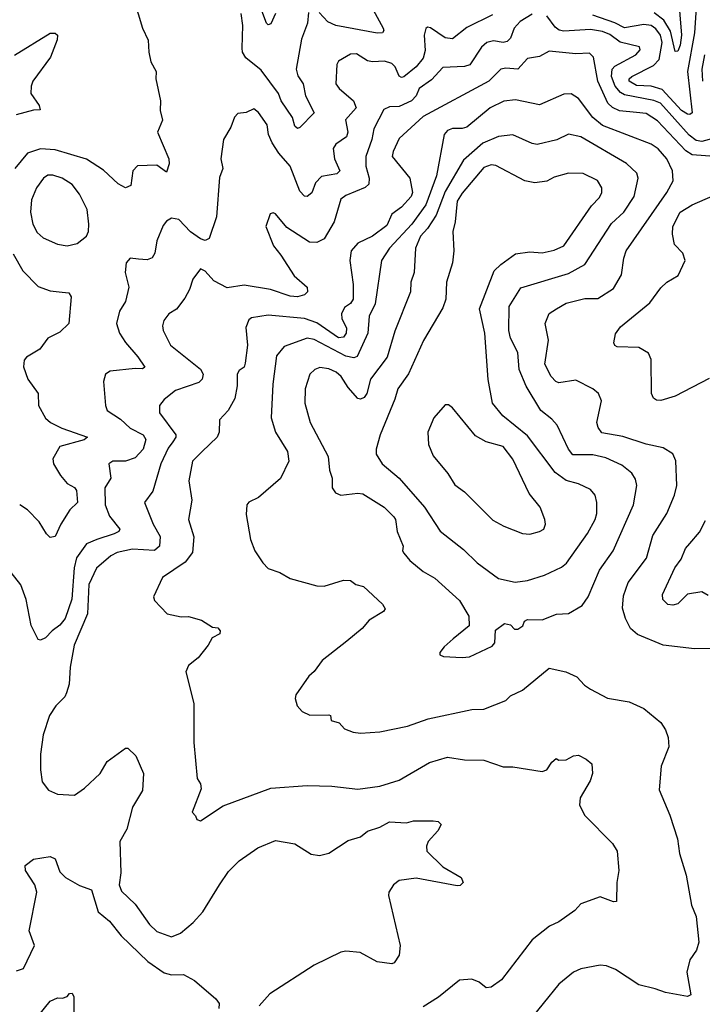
# Model space of a CAD drawing. Extents: x 1678759 to 1859541, y 384609 to 522867.
# Tile 177 of 256: x 1755169 to 1757987, y 450972 to 455040. Entities that reach past the tile are written whole.
import ezdxf

# ---------------------------------------------------------------- set-up
doc = ezdxf.new("R2010")
doc.units = 0

msp = doc.modelspace()

# ---------------------------------------------------------------- linework, layer by layer
at = {"layer": '0CON20XD'}
for points in [[(1757878.9, 455245), (1757901.5, 454975), (1757895, 454934.3), (1757885, 454910), (1757875, 454907.5), (1757855, 454992.5), (1757827.6, 455037.6), (1757787.7, 455067.7)], [(1757967.3, 455172.7), (1757955.1, 454985), (1757925.7, 454825), (1757945.3, 454655), (1757935, 454648), (1757925, 454649.5), (1757901.5, 454665), (1757820.7, 454750.7), (1757775, 454764.9), (1757715, 454767.5), (1757684.1, 454785), (1757684.7, 454795), (1757695.4, 454805), (1757785, 454849.8), (1757808.6, 454875), (1757820.9, 454945), (1757813.7, 454975), (1757795, 455001.9), (1757775, 455015.2), (1757745, 455020), (1757665, 455005.4), (1757626.1, 455026.1), (1757535, 455058.3)], [(1755640, 455125), (1755675.6, 455005), (1755699.6, 454955), (1755701.4, 454905), (1755710.6, 454865), (1755732, 454825), (1755730, 454795), (1755750, 454705), (1755748.8, 454665), (1755758.6, 454625), (1755737.1, 454575), (1755784.5, 454465), (1755785.5, 454444.5), (1755775, 454410), (1755735, 454438.8), (1755655, 454435.6), (1755635.4, 454414.6), (1755627.5, 454355), (1755605, 454345.5), (1755575, 454361.5), (1755515, 454417.9), (1755445, 454463.5), (1755315, 454501.5), (1755255, 454506.2), (1755201.3, 454488.7), (1755148.4, 454425)], [(1756225, 455065.7), (1756205, 455021.9), (1756195, 455018.6), (1756187.5, 455025), (1756152, 455122)], [(1756619.5, 455095), (1756669.1, 455005), (1756671.9, 454995), (1756666.2, 454985), (1756645, 454983.6), (1756474, 455015), (1756440.2, 455030.2), (1756405, 455069.4)], [(1757120, 455060), (1757015, 455006.8), (1756955, 454960.5), (1756925, 454964), (1756865, 455006.2), (1756851.7, 455008.3), (1756845, 455002.5), (1756838.6, 454975), (1756842.3, 454912.3), (1756835, 454880), (1756805, 454845.4), (1756755, 454803.9), (1756745, 454801.2), (1756735, 454806.7), (1756718.7, 454845), (1756705, 454858.9), (1756675, 454868.2), (1756625.4, 454865.4), (1756605, 454870), (1756559.1, 454899.1), (1756535, 454896.7), (1756485, 454868.6), (1756478.5, 454855), (1756473.5, 454775), (1756486.9, 454755), (1756546.9, 454705), (1756557.7, 454675), (1756513.5, 454626.5), (1756522.7, 454575), (1756517.5, 454555), (1756474.4, 454525), (1756463.1, 454506.9), (1756468.3, 454465), (1756489.6, 454415), (1756477.4, 454402.6), (1756415, 454392.2), (1756390.3, 454365), (1756375, 454324.5), (1756355, 454309.4), (1756345, 454310), (1756325, 454331.4), (1756284.7, 454435), (1756237.8, 454487.8), (1756210.7, 454530.7), (1756196.2, 454565), (1756190.8, 454605), (1756155, 454656), (1756135, 454671.2), (1756104.1, 454655.9), (1756068.6, 454651.4), (1756055, 454636.7), (1756040.6, 454595), (1756010.5, 454545), (1755998.8, 454465), (1756007.9, 454425), (1755993, 454387), (1755981.5, 454225), (1755950.4, 454135), (1755935, 454126.8), (1755915, 454133.7), (1755873.1, 454163.1), (1755825, 454213.5), (1755795, 454220), (1755775, 454207.1), (1755761.2, 454188.8), (1755734.7, 454125.3), (1755726.2, 454075), (1755715, 454055.8), (1755695, 454047.1), (1755659.7, 454050.3), (1755625, 454053.8), (1755608, 454035), (1755604.3, 453995), (1755619.4, 453935), (1755605.6, 453875), (1755581.1, 453835), (1755567.9, 453785), (1755580.6, 453745), (1755605.5, 453705.5), (1755657, 453647), (1755685.5, 453604.5), (1755675, 453596.7), (1755645, 453598.9), (1755542.5, 453587.5), (1755523.1, 453575), (1755514.5, 453545), (1755522.5, 453445), (1755530, 453425), (1755585, 453389.6), (1755625, 453352.5), (1755678.6, 453325), (1755688.9, 453305), (1755678.9, 453265), (1755645, 453229.7), (1755605, 453215.4), (1755552.5, 453215), (1755536, 453205), (1755545.5, 453145), (1755520.2, 453105), (1755521.5, 453035), (1755538.8, 452988.8), (1755582.7, 452935), (1755577.9, 452925), (1755558.9, 452915), (1755487.3, 452892.7), (1755445, 452874.1), (1755403.2, 452816.8), (1755392.8, 452775), (1755384.4, 452645), (1755355.7, 452565), (1755335, 452538.6), (1755302.1, 452515), (1755275, 452485.7), (1755255, 452475.8), (1755245, 452479.2), (1755216.1, 452536.1), (1755195, 452643.8), (1755173.1, 452705), (1755118.1, 452775)], [(1757285, 455062.3), (1757235, 455032.4), (1757210.6, 455005), (1757195, 454963.5), (1757181.1, 454948.9), (1757165, 454945.2), (1757125, 454951.6), (1757097.1, 454945), (1757075, 454926.5), (1757026.3, 454853.7), (1757005, 454846.8), (1756915, 454841.6), (1756868.3, 454791.7), (1756818.2, 454755), (1756805, 454724.5), (1756786.2, 454705), (1756735, 454680.5), (1756695, 454679.6), (1756671.8, 454668.2), (1756630.8, 454589.2), (1756622.1, 454545), (1756597.3, 454475), (1756597.1, 454435), (1756612, 454385), (1756609.5, 454360.5), (1756595, 454346.8), (1756515, 454312.7), (1756495, 454298.1), (1756466.2, 454205), (1756425, 454133.9), (1756395, 454118.8), (1756365, 454121.1), (1756270.8, 454180.8), (1756225, 454237.5), (1756215, 454242), (1756202.5, 454237.5), (1756184.5, 454185), (1756216.4, 454105), (1756246.4, 454066.4), (1756301.4, 453981.4), (1756355.5, 453935), (1756356.9, 453915), (1756345, 453903.5), (1756315.3, 453894.7), (1756285, 453896.8), (1756204.2, 453924.2), (1756095, 453943.3), (1756025, 453931.9), (1755970.2, 453960.2), (1755935, 454001.2), (1755915, 454010), (1755883, 453967), (1755870, 453925), (1755850.7, 453889.3), (1755816.1, 453843.9), (1755785, 453824.2), (1755763.8, 453796.2), (1755757.8, 453775), (1755760.5, 453755), (1755791.5, 453695), (1755915, 453595.5), (1755925.9, 453575), (1755921.4, 453555), (1755908.8, 453541.2), (1755812.3, 453507.7), (1755765, 453470), (1755745.5, 453445), (1755745.5, 453415), (1755813.2, 453325), (1755813.9, 453315), (1755801.2, 453295), (1755781.3, 453268.7), (1755751, 453205), (1755718.1, 453091.9), (1755684.2, 453045), (1755719.1, 452955), (1755748.9, 452905), (1755746, 452865), (1755725, 452846), (1755635, 452852.2), (1755571.1, 452838.9), (1755544.8, 452825.2), (1755485.9, 452774.1), (1755454.5, 452705.5), (1755448.1, 452585), (1755394.1, 452455), (1755376.5, 452365), (1755372.2, 452295), (1755361.9, 452258.1), (1755355, 452242.2), (1755317.3, 452205), (1755292, 452165), (1755265.9, 452085), (1755254.1, 452005), (1755255, 451940)], [(1756360.9, 455069.1), (1756356.7, 455025), (1756331.5, 454958.5), (1756309.8, 454835), (1756317, 454807), (1756339.4, 454775), (1756348.2, 454725), (1756384.4, 454655), (1756325, 454593.8), (1756315, 454590), (1756305, 454599.2), (1756295.3, 454635), (1756247.9, 454705), (1756236.7, 454735), (1756165, 454831.5), (1756102.2, 454882.2), (1756088.4, 454905), (1756087.5, 454922.5), (1756090, 455015), (1756082.9, 455065)], [(1758045, 454553.5), (1757985, 454535.8), (1757960.9, 454540.9), (1757932.1, 454562.1), (1757814.3, 454694.3), (1757786.4, 454706.4), (1757665, 454728.5), (1757648.4, 454738.4), (1757627.6, 454765), (1757612.4, 454805), (1757614.5, 454835.5), (1757625, 454847.1), (1757712.2, 454895), (1757730.6, 454915), (1757727, 454927), (1757647.4, 454947.4), (1757605, 454978.1), (1757575, 454990.5), (1757525, 454998.5), (1757415, 454992.3), (1757396, 454996), (1757378.7, 455008.7), (1757345.3, 455055.3)], [(1755147.4, 454892.6), (1755295, 454984.3), (1755315, 454984.2), (1755324.2, 454975), (1755323.2, 454956.8), (1755295.6, 454885), (1755223.1, 454785), (1755215.7, 454765), (1755214.5, 454734.5), (1755249.2, 454685), (1755253, 454667), (1755225, 454666.2), (1755153.4, 454646.6)], [(1757715, 454656.4), (1757645, 454663.5), (1757616.4, 454676.4), (1757596.4, 454695), (1757555.4, 454785.4), (1757538.2, 454885), (1757520.7, 454900.7), (1757465, 454898.8), (1757355, 454910), (1757315, 454886.9), (1757265, 454878.7), (1757225, 454834.7), (1757175, 454838.9), (1757155.3, 454834.7), (1757105, 454785.8), (1756835, 454640.2), (1756735, 454548.9), (1756710, 454495), (1756706.9, 454475), (1756779.1, 454385), (1756790, 454325), (1756785, 454308.8), (1756745.2, 454264.8), (1756705, 454235.5), (1756685, 454189.6), (1756625, 454145.4), (1756565, 454116.9), (1756536.9, 454085), (1756531.1, 454045), (1756545.2, 453945.2), (1756544.7, 453885), (1756535, 453867.1), (1756509.5, 453850.5), (1756497, 453825), (1756498.4, 453805), (1756517.2, 453765), (1756516.4, 453745), (1756505, 453728.1), (1756484.9, 453724.9), (1756395, 453786.8), (1756345, 453805.5), (1756195, 453819.5), (1756125, 453808.1), (1756115, 453800), (1756102.1, 453767.9), (1756108.4, 453695), (1756098.8, 453621.2), (1756095, 453603.8), (1756075, 453590), (1756066.9, 453575), (1756066.2, 453526.2), (1756056.8, 453475), (1756029.5, 453425), (1755993.7, 453386.3), (1755992.2, 453335), (1755984.4, 453315), (1755921.4, 453255), (1755881.4, 453215), (1755867.5, 453135), (1755879.6, 453055), (1755865.5, 452975), (1755887.6, 452902.4), (1755882.3, 452837.7), (1755851.5, 452798.5), (1755758, 452735), (1755721.2, 452655), (1755725, 452640), (1755777.5, 452585), (1755835, 452571.9), (1755865, 452574.2), (1755918.8, 452558.8), (1755965, 452530), (1755986.4, 452526.4), (1755996.7, 452515), (1755995, 452502), (1755963.6, 452486.4), (1755946.7, 452455), (1755905, 452403.8), (1755865, 452371.2), (1755854.2, 452345), (1755887.5, 452215), (1755887.2, 452052.8), (1755900.6, 451905), (1755915, 451882.5), (1755917.7, 451862.3), (1755880, 451765), (1755895, 451750), (1755900, 451735), (1755915, 451730), (1756008.3, 451791.7), (1756205, 451864.5), (1756355, 451875.6), (1756457, 451873), (1756565, 451860), (1756655, 451872.5), (1756735, 451898.1), (1756859.9, 451970.1), (1756935, 451992.9), (1757005, 451982.2), (1757085, 451980.6), (1757165, 451952.5), (1757205, 451952.5), (1757325, 451932.9), (1757345, 451940), (1757365, 451972.5), (1757383, 451987), (1757395, 451980), (1757425, 451981.2), (1757455, 451998), (1757475, 452000.8), (1757506.7, 451985), (1757531.2, 451965), (1757533.8, 451925), (1757523.8, 451895), (1757482.9, 451825), (1757480, 451795), (1757501.7, 451751.7), (1757615.5, 451635.5), (1757635.7, 451605), (1757642.5, 451525), (1757634, 451475), (1757633, 451397), (1757620, 451395), (1757565, 451416.2), (1757485, 451386.7), (1757460.5, 451359.5), (1757395, 451312), (1757355.6, 451294.4), (1757285, 451237.5), (1757157.4, 451072.6), (1757115, 451042), (1757095, 451040), (1757065, 451063.8), (1757035, 451076), (1756985, 451071.2), (1756898.3, 451001.7), (1756835, 450961.5)], [(1757995.1, 454894.9), (1757985.2, 454835), (1757987, 454785)], [(1758035, 452441.9), (1757955, 452440.3), (1757825, 452456.1), (1757719.4, 452499.4), (1757690, 452525), (1757669.2, 452565), (1757657.7, 452607.7), (1757660.9, 452659.1), (1757681.3, 452715), (1757755.8, 452815), (1757781.9, 452908.1), (1757840.9, 452999.1), (1757871.8, 453075), (1757881.2, 453115), (1757876.9, 453216.9), (1757865.4, 453245.4), (1757825, 453270.5), (1757755, 453286), (1757658.1, 453318.1), (1757572.5, 453332.5), (1757556.4, 453355), (1757550.8, 453375), (1757570, 453465), (1757558.6, 453495), (1757534.2, 453515), (1757465, 453550.9), (1757395, 453539.6), (1757381.4, 453545), (1757362.2, 453565), (1757337, 453617), (1757351.7, 453715), (1757337.7, 453785), (1757354.8, 453825.2), (1757384.3, 453845), (1757425, 453868.5), (1757501.7, 453888.3), (1757555, 453887.5), (1757620.6, 453929.4), (1757653.6, 453985), (1757662.9, 454055), (1757672.7, 454085), (1757840.3, 454325), (1757865.9, 454374.1), (1757863.9, 454415), (1757840, 454465), (1757805, 454506.5), (1757775, 454525.9), (1757575, 454602.6), (1757535, 454636), (1757475, 454713.6), (1757445, 454733.6), (1757415, 454731.5), (1757315, 454687.8), (1757215, 454708.9), (1757167.5, 454702.5), (1757111.5, 454675), (1757015, 454595.8), (1756995, 454589.7), (1756955, 454590.4), (1756935, 454581.1), (1756920.9, 454565), (1756888.7, 454395), (1756845.7, 454274.3), (1756787.4, 454195), (1756695.2, 454095), (1756662.3, 454045), (1756636.8, 453865), (1756612, 453815), (1756605.2, 453745), (1756561.6, 453648.4), (1756547.6, 453642.4), (1756515, 453649.2), (1756385, 453717.7), (1756355, 453723.6), (1756261, 453689), (1756229.4, 453650.6), (1756213.1, 453533.1), (1756206.8, 453395), (1756224.8, 453334.8), (1756273.8, 453255), (1756280, 453215), (1756245, 453143.8), (1756155, 453065.8), (1756115, 453045.8), (1756105.8, 453035), (1756102.9, 452995), (1756122.1, 452892.1), (1756138.8, 452845), (1756172, 452795), (1756195, 452772), (1756242.5, 452755), (1756285, 452730.8), (1756395, 452700), (1756425, 452699.4), (1756505, 452723.8), (1756535, 452722), (1756556.1, 452706.1), (1756587.3, 452697.3), (1756667.1, 452625), (1756677.1, 452605), (1756670.8, 452595), (1756611.7, 452558.3), (1756582.5, 452525), (1756518.6, 452471.4), (1756418, 452392), (1756385, 452346), (1756362.1, 452327.9), (1756309.3, 452250.7), (1756306.2, 452235), (1756313.8, 452205), (1756335, 452181.2), (1756366.4, 452166.4), (1756445, 452168.1), (1756451.2, 452165), (1756455, 452143.8), (1756487.5, 452135), (1756509.5, 452109.5), (1756545.8, 452095.8), (1756575, 452092), (1756655, 452096.9), (1756769.4, 452120.6), (1756855, 452150.5), (1757035, 452189.1), (1757085, 452191.5), (1757175, 452227.1), (1757195, 452245.6), (1757245, 452268.9), (1757355, 452360.6), (1757423.3, 452345), (1757468.8, 452325), (1757500.2, 452290.2), (1757525, 452273.1), (1757595, 452236.9), (1757685, 452221.1), (1757745, 452193.8), (1757816, 452136), (1757835.2, 452105.2), (1757845.4, 452074.6), (1757849.1, 452035), (1757817.5, 451955), (1757808, 451858), (1757852.7, 451752.7), (1757884.5, 451655), (1757892.7, 451595), (1757919.6, 451505), (1757941.9, 451381.9), (1757961.5, 451335), (1757972.1, 451227.9), (1757962.9, 451195), (1757935.7, 451155), (1757922.5, 451105), (1757938.8, 451011.2), (1757925, 451004), (1757835, 451020), (1757792.5, 451035), (1757725, 451052.5), (1757628, 451115), (1757590.8, 451130.8), (1757565, 451133.1), (1757485, 451118.9), (1757455, 451104.5), (1757394.4, 451055), (1757265.5, 450895)], [(1758055, 454472.4), (1757945, 454480.6), (1757918.4, 454498.4), (1757802.3, 454622.3), (1757755, 454652), (1757715, 454656.4)], [(1756995, 452404.2), (1757025, 452406.7), (1757119.1, 452450.9), (1757130, 452465), (1757132.3, 452517.7), (1757170, 452545), (1757195, 452540), (1757211.7, 452521.7), (1757225, 452521.2), (1757246.2, 452535), (1757253.3, 452555), (1757265, 452562), (1757325, 452559.6), (1757385, 452583.1), (1757435, 452585.7), (1757490.2, 452619.8), (1757515, 452655.7), (1757562.3, 452765), (1757618.5, 452845), (1757703.1, 453035), (1757716.4, 453115), (1757711.2, 453141.2), (1757695.9, 453165.9), (1757655, 453198.8), (1757588.8, 453228.8), (1757535, 453241.7), (1757452.5, 453242.5), (1757434.7, 453265), (1757388.2, 453365), (1757365, 453388.8), (1757320.4, 453425), (1757260, 453525), (1757230.3, 453595), (1757224.6, 453665), (1757195, 453724), (1757188.2, 453755), (1757189.3, 453855), (1757237.8, 453932.2), (1757435, 453991.2), (1757502.3, 454027.7), (1757612.1, 454197.9), (1757662.7, 454245), (1757705, 454308.6), (1757721.8, 454385), (1757716.5, 454405), (1757674.4, 454445), (1757485, 454555.9), (1757434, 454566), (1757386.7, 454543.3), (1757305, 454524.6), (1757285, 454527.9), (1757205, 454563.5), (1757145, 454556.7), (1757081.1, 454528.9), (1757000.7, 454459.3), (1756925, 454329.2), (1756888.3, 454231.7), (1756852.8, 454177.2), (1756823.4, 454145), (1756802.5, 454095), (1756796.8, 453995), (1756783.8, 453955), (1756782.7, 453915), (1756717, 453753), (1756685.9, 453645), (1756616.2, 453555), (1756601.9, 453495), (1756591.1, 453478.9), (1756575, 453471.5), (1756564.3, 453474.3), (1756525, 453520.5), (1756496, 453565), (1756475, 453583.2), (1756445, 453596.7), (1756407.8, 453602.2), (1756387.5, 453595), (1756366.4, 453575), (1756347.2, 453515), (1756345.4, 453455), (1756368, 453375), (1756442.2, 453235), (1756448.1, 453178.1), (1756458.1, 453145), (1756458.6, 453105), (1756472.9, 453085), (1756495, 453074.6), (1756565, 453084), (1756585, 453080.8), (1756673.8, 453025), (1756713.8, 452985), (1756720, 452975), (1756726.7, 452925), (1756751.2, 452865), (1756748.8, 452845), (1756754.2, 452835), (1756778.6, 452805), (1756835, 452759.2), (1756881.8, 452731.8), (1756985, 452640.4), (1757023.2, 452575), (1757024.4, 452535), (1756958.2, 452481.8), (1756920.9, 452449.1), (1756903.3, 452425), (1756902.5, 452415), (1756918, 452408), (1756995, 452404.2)], [(1757214.5, 452715.5), (1757265, 452722), (1757335, 452744.3), (1757405, 452777.3), (1757425.8, 452794.2), (1757513.4, 452916.6), (1757543.8, 452975), (1757550.8, 452999.2), (1757550.6, 453045), (1757544.7, 453074.7), (1757525, 453098.5), (1757475, 453122.1), (1757425, 453136.1), (1757378.6, 453168.6), (1757265, 453320), (1757162.8, 453402.8), (1757121.1, 453455), (1757102.7, 453552.7), (1757089.3, 453745), (1757066.4, 453845), (1757127.4, 454002.6), (1757155, 454027.9), (1757215, 454072.5), (1757275, 454080), (1757325, 454075.9), (1757375, 454087.5), (1757414.5, 454105), (1757529.7, 454270.3), (1757562.5, 454305), (1757572.2, 454325), (1757572.2, 454345), (1757554.3, 454375), (1757495, 454404.6), (1757435, 454405.5), (1757375, 454388.6), (1757345, 454372.9), (1757295, 454365.8), (1757254.4, 454374.4), (1757135, 454437.3), (1757115, 454439.6), (1757085, 454429.2), (1756995, 454322.9), (1756975, 454289.2), (1756967.1, 454205), (1756957.1, 454165), (1756960.9, 454085), (1756955.4, 454035), (1756930, 453955), (1756927.5, 453885), (1756915, 453848.6), (1756835.3, 453714.7), (1756773.4, 453576.6), (1756729.1, 453515), (1756717.6, 453472.4), (1756656.5, 453325), (1756640, 453265), (1756640.8, 453245), (1756664.4, 453205), (1756735, 453145.6), (1756840, 453025), (1756905, 452926), (1757000.8, 452850.8), (1757056.9, 452795), (1757145, 452731.1), (1757214.5, 452715.5)], [(1755365, 454104.6), (1755405.4, 454114.6), (1755444.5, 454145.5), (1755452.9, 454165), (1755454.6, 454195.4), (1755447.3, 454255), (1755415, 454318.5), (1755385, 454358.2), (1755344.3, 454384.3), (1755305, 454397.8), (1755285, 454396.9), (1755267.2, 454385), (1755237.5, 454345), (1755216.9, 454295), (1755212.7, 454245), (1755223.4, 454195), (1755240.9, 454160.9), (1755265, 454137.7), (1755325, 454112.1), (1755365, 454104.6)], [(1758015, 453557.1), (1757875, 453484.5), (1757815, 453465.7), (1757797.9, 453467.9), (1757785, 453476.2), (1757777.1, 453495), (1757776.1, 453635), (1757765, 453661.9), (1757725, 453685.4), (1757635, 453688), (1757625, 453693.3), (1757622, 453705), (1757628.3, 453741.7), (1757648.7, 453771.3), (1757770.4, 453869.6), (1757815, 453931.4), (1757840.8, 453955), (1757886.7, 453983.3), (1757915.7, 454045), (1757906.9, 454075), (1757871.3, 454111.3), (1757863.1, 454153.1), (1757865.3, 454185), (1757894.7, 454245), (1757945, 454274.1), (1758115, 454348.5)], [(1755142.1, 454072.1), (1755181.5, 454001.5), (1755245, 453937.1), (1755295, 453919.5), (1755344.4, 453914.4)], [(1755344.4, 453914.4), (1755371.1, 453911.1), (1755380.6, 453895), (1755371.4, 453785), (1755335, 453748), (1755285, 453723.8), (1755252.3, 453677.7), (1755196.2, 453645), (1755187.7, 453632.3), (1755184.1, 453605.9), (1755202, 453555), (1755244.2, 453495), (1755246.9, 453445), (1755275, 453393.3), (1755295.3, 453375.3), (1755342.2, 453352.2), (1755449.2, 453315), (1755435, 453303.2), (1755335, 453276.5), (1755305.5, 453225), (1755308.5, 453205), (1755336.9, 453156.9), (1755365, 453122.9), (1755395, 453106.7), (1755403.3, 453095), (1755407.1, 453045), (1755375.7, 453015), (1755337.8, 452955), (1755315.6, 452905), (1755295, 452900), (1755279.2, 452915), (1755249.2, 452965), (1755201.4, 453015), (1755168.6, 453035)], [(1757275, 452914.5), (1757315, 452924.4), (1757332.5, 452935), (1757339.5, 452955), (1757336.5, 452975), (1757317.9, 453025), (1757272.1, 453082.1), (1757204.1, 453224.1), (1757165, 453275.8), (1757095, 453295.4), (1757050.6, 453320.6), (1756955, 453436.2), (1756938.8, 453448.8), (1756925, 453448), (1756878.5, 453395), (1756853.6, 453335), (1756856.5, 453285), (1756875, 453237.5), (1756936.7, 453165), (1756965, 453118.1), (1757005, 453089.4), (1757122.1, 452972.1), (1757166.9, 452946.9), (1757245, 452916.7), (1757275, 452914.5)], [(1758011.2, 452661.2), (1757985, 452676.2), (1757925, 452666.2), (1757885, 452626.7), (1757865, 452621.2), (1757845, 452624), (1757824.3, 452644.3), (1757822.9, 452665), (1757873.5, 452775), (1757899.1, 452810.9), (1757917.5, 452855), (1757935, 452875.7), (1757975, 452922.9), (1758000, 452970)], [(1755255, 451940), (1755261.5, 451891.5), (1755287, 451857), (1755325, 451840), (1755395, 451835.6), (1755436, 451864), (1755501.2, 451925), (1755530, 451975), (1755605, 452030), (1755615, 452030), (1755648.3, 451998.3), (1755679.2, 451925), (1755675.6, 451855), (1755635, 451786.2), (1755610.8, 451695), (1755582.5, 451645), (1755586, 451515), (1755578.6, 451465), (1755589.5, 451439.5), (1755646, 451386), (1755705, 451300.9), (1755735, 451272.2), (1755795, 451250.7), (1755833.1, 451265), (1755885, 451309.1), (1755925, 451353.6), (1755993.2, 451465), (1756030, 451520), (1756075, 451564.5), (1756151.8, 451618.2), (1756225, 451648.8), (1756304.6, 451634.6), (1756372, 451592), (1756405.9, 451585.9), (1756445, 451595.8), (1756525, 451648.6), (1756575, 451664.3), (1756605, 451686.7), (1756655, 451703.1), (1756695, 451725.7), (1756765, 451720.8), (1756795, 451729.2), (1756875, 451729.4), (1756896.7, 451726.7), (1756908.8, 451715), (1756895, 451688.8), (1756854.3, 451645), (1756847.5, 451625), (1756850, 451605), (1756915, 451540), (1756991.2, 451495), (1756998.8, 451475), (1756987.5, 451462.5), (1756975, 451460.6), (1756805, 451492.5), (1756735, 451482.9), (1756711.4, 451465), (1756692, 451435), (1756691.4, 451421.4), (1756740, 451215), (1756735.8, 451175), (1756715, 451143.3), (1756705, 451138.8), (1756645, 451147.1), (1756574.1, 451185.9), (1756515, 451191.1), (1756495, 451187.3), (1756385, 451134), (1756201.5, 451015), (1756157.1, 450965)], [(1755155, 451110), (1755185, 451120), (1755230, 451215), (1755208, 451275), (1755238.8, 451435), (1755231.2, 451465), (1755192.2, 451525), (1755191.2, 451545), (1755225, 451572), (1755295, 451582), (1755315, 451573.3), (1755335, 451518.8), (1755358, 451495), (1755415, 451462), (1755465, 451444), (1755493.2, 451353.2), (1755538.8, 451315), (1755588, 451255), (1755697.9, 451147.9), (1755765, 451101.8), (1755795, 451093.6), (1755845, 451095.3), (1755889.7, 451069.7), (1755978.4, 450995), (1755992.4, 450975), (1755990.4, 450955)], [(1755201.3, 450868.7), (1755295, 450984), (1755325, 450998.8), (1755345, 450996.7), (1755365, 451003.3), (1755374.2, 451015.8), (1755385, 451018), (1755392.3, 451002.3), (1755392.3, 450895)]]:
    msp.add_lwpolyline(points, dxfattribs=at)

doc.saveas('drawing.dxf')
